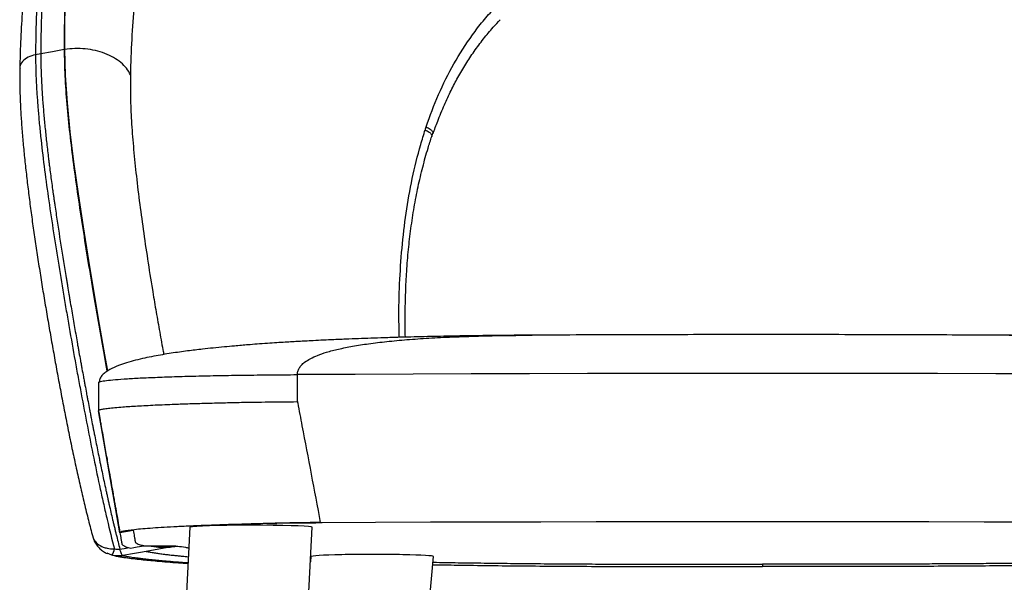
# Model space of a CAD drawing. Header units: millimetres. Extents: x 77 to 196, y 92 to 180.
# Tile 8 of 21: x 125 to 143, y 111 to 122. Entities that reach past the tile are written whole.
import ezdxf

# ---------------------------------------------------------------- set-up
doc = ezdxf.new("R2010")
doc.units = ezdxf.units.MM

msp = doc.modelspace()

# ---------------------------------------------------------------- linework, layer by layer
at = {"color": 7, "linetype": 'Continuous', "lineweight": 25}
for p, q in [((124.934, 120.958), (124.838, 120.94)), ((125.368, 121.034), (125.378, 121.035)), ((126.006, 114.851), (126.026, 114.863)), ((129.699, 114.499), (129.699, 114.998)), ((126.651, 112.103), (126.405, 112.06)), ((127.703, 112.162), (127.635, 110.819)), ((129.9, 110.705), (129.973, 112.162)), ((130.16, 112.243), (130.125, 112.252)), ((126.254, 111.645), (126.167, 111.681)), ((126.263, 111.643), (126.294, 111.636)), ((129.949, 111.618), (129.941, 111.524)), ((132.101, 110.242), (132.226, 111.619)), ((138.338, 111.478), (138.338, 111.435))]:
    msp.add_line(p, q, dxfattribs=at)
at = {"color": 7, "linetype": 'Continuous', "lineweight": 25, "flags": 128}
for points in [[(125.368, 121.034), (125.151, 120.996), (124.934, 120.958)], [(146.977, 114.998), (145.903, 115.003), (144.827, 115.008), (143.749, 115.012), (142.669, 115.015), (141.587, 115.017), (140.505, 115.019), (139.421, 115.02), (138.338, 115.02), (137.254, 115.02), (136.171, 115.019), (135.088, 115.017), (134.007, 115.015), (132.927, 115.012), (131.849, 115.008), (130.772, 115.003), (129.699, 114.998)], [(130.125, 112.252), (131.147, 112.257), (132.17, 112.261), (133.195, 112.264), (134.222, 112.267), (135.25, 112.269), (136.279, 112.271), (137.308, 112.272), (138.338, 112.272), (139.368, 112.272), (140.397, 112.271), (141.426, 112.269), (142.454, 112.267), (143.481, 112.264), (144.506, 112.261), (145.529, 112.257), (146.55, 112.252)], [(126.894, 111.716), (126.783, 111.696), (126.672, 111.676), (126.456, 111.638)], [(126.604, 111.778), (126.665, 111.789), (126.726, 111.8), (126.847, 111.821)], [(127.364, 111.799), (127.129, 111.757), (126.894, 111.716)]]:
    msp.add_lwpolyline(points, dxfattribs=at)
at = {"color": 8, "linetype": 'Continuous', "lineweight": 25, "flags": 128}
for points in [[(126.18, 115.07), (126.125, 115.368), (126.026, 115.927), (125.931, 116.486), (125.826, 117.117), (125.725, 117.743), (125.633, 118.356), (125.55, 118.952), (125.482, 119.508), (125.429, 120.044), (125.393, 120.555), (125.378, 121.035), (125.378, 121.035), (125.378, 121.035)], [(126.404, 111.757), (126.517, 111.778), (126.569, 111.788)]]:
    msp.add_lwpolyline(points, dxfattribs=at)
at = {"color": 7, "linetype": 'Continuous', "lineweight": 25}
msp.add_arc((126.021, 111.807), 0.284, 325.0594, 350.6181, dxfattribs=at)
for centre, major_axis, ratio, start_param, end_param in [((128.838, 112.162), (1.135, 0), 0.034944, 2.750346, 3.139834), ((128.838, 112.162), (1.135, 0), 0.034944, 6.281427, 9.033531), ((131.088, 111.618), (1.138, 0.001), 0.035988, 6.279894, 9.421487)]:
    msp.add_ellipse(centre, major_axis=major_axis, ratio=ratio, start_param=start_param, end_param=end_param, dxfattribs=at)
for points, knots in [([(125.541, 123.657), (125.526, 123.549), (125.512, 123.44), (125.495, 123.302), (125.491, 123.275), (125.487, 123.233), (125.485, 123.219), (125.482, 123.191), (125.48, 123.177), (125.473, 123.112), (125.467, 123.059), (125.44, 122.796), (125.422, 122.58), (125.403, 122.302), (125.4, 122.246), (125.396, 122.175), (125.395, 122.161), (125.394, 122.133), (125.393, 122.118), (125.391, 122.078), (125.39, 122.051), (125.383, 121.916), (125.379, 121.806), (125.373, 121.585), (125.37, 121.472), (125.368, 121.25), (125.368, 121.141), (125.368, 121.034)], [0, 0, 0, 0, 0.125, 0.125, 0.15625, 0.15625, 0.171875, 0.171875, 0.1875, 0.1875, 0.25, 0.25, 0.5, 0.5, 0.5625, 0.5625, 0.578125, 0.578125, 0.59375, 0.59375, 0.625, 0.625, 0.75, 0.75, 0.875, 0.875, 1, 1, 1, 1]), ([(125.378, 121.035), (125.377, 121.257), (125.379, 121.477), (125.389, 121.807), (125.393, 121.917), (125.4, 122.082), (125.403, 122.137), (125.409, 122.246), (125.413, 122.301), (125.431, 122.574), (125.449, 122.792), (125.493, 123.227), (125.519, 123.443), (125.55, 123.659)], [0, 0, 0, 0, 0.25, 0.25, 0.375, 0.375, 0.4375, 0.4375, 0.5, 0.5, 0.75, 0.75, 1, 1, 1, 1]), ([(125.033, 123.563), (125, 123.348), (124.972, 123.132), (124.923, 122.697), (124.903, 122.48), (124.878, 122.151), (124.871, 122.042), (124.859, 121.823), (124.854, 121.713), (124.842, 121.382), (124.838, 121.162), (124.838, 120.94)], [0, 0, 0, 0, 0.25, 0.25, 0.5, 0.5, 0.625, 0.625, 0.75, 0.75, 1, 1, 1, 1]), ([(125.125, 123.581), (125.109, 123.474), (125.094, 123.365), (125.076, 123.227), (125.072, 123.199), (125.067, 123.157), (125.065, 123.143), (125.063, 123.123), (125.062, 123.116), (125.06, 123.102), (125.059, 123.094), (125.052, 123.036), (125.046, 122.984), (125.017, 122.721), (124.997, 122.504), (124.977, 122.226), (124.973, 122.17), (124.969, 122.1), (124.968, 122.085), (124.967, 122.064), (124.966, 122.057), (124.965, 122.043), (124.965, 122.036), (124.963, 122.002), (124.962, 121.975), (124.954, 121.84), (124.949, 121.731), (124.944, 121.565), (124.942, 121.509), (124.939, 121.397), (124.938, 121.341), (124.935, 121.175), (124.934, 121.066), (124.934, 120.958)], [0, 0, 0, 0, 0.125, 0.125, 0.15625, 0.15625, 0.171875, 0.171875, 0.179688, 0.179688, 0.1875, 0.1875, 0.25, 0.25, 0.5, 0.5, 0.5625, 0.5625, 0.578125, 0.578125, 0.585938, 0.585938, 0.59375, 0.59375, 0.625, 0.625, 0.75, 0.75, 0.8125, 0.8125, 0.875, 0.875, 1, 1, 1, 1]), ([(124.784, 123.359), (124.766, 123.25), (124.722, 122.982), (124.665, 122.541), (124.612, 122.033), (124.574, 121.507), (124.551, 121.056), (124.547, 120.78), (124.546, 120.684)], [0, 0, 0, 0, 0.123611, 0.305523, 0.497293, 0.693034, 0.892803, 1, 1, 1, 1]), ([(126.826, 123.169), (126.759, 122.741), (126.706, 122.31), (126.631, 121.443), (126.608, 121.006), (126.599, 120.568)], [0, 0, 0, 0, 0.5, 0.5, 1, 1, 1, 1]), ([(132.091, 119.6), (132.158, 119.804), (132.235, 120.005), (132.407, 120.395), (132.502, 120.586), (132.712, 120.957), (132.826, 121.136), (133.013, 121.395), (133.078, 121.479), (133.214, 121.645), (133.285, 121.725), (133.358, 121.803)], [0, 0, 0, 0, 0.25, 0.25, 0.5, 0.5, 0.75, 0.75, 0.875, 0.875, 1, 1, 1, 1]), ([(132.218, 119.472), (132.246, 119.55), (132.313, 119.73), (132.424, 119.999), (132.548, 120.271), (132.679, 120.523), (132.822, 120.764), (132.98, 121.003), (133.15, 121.232), (133.313, 121.427), (133.422, 121.543), (133.466, 121.59)], [0, 0, 0, 0, 0.099085, 0.232124, 0.351291, 0.460682, 0.577067, 0.691381, 0.808838, 0.923111, 1, 1, 1, 1]), ([(126.599, 120.568), (126.58, 120.609), (126.556, 120.649), (126.495, 120.725), (126.46, 120.761), (126.379, 120.828), (126.334, 120.86), (126.235, 120.916), (126.182, 120.941), (126.069, 120.984), (126.01, 121.002), (125.887, 121.031), (125.824, 121.041), (125.696, 121.053), (125.632, 121.055), (125.504, 121.051), (125.44, 121.045), (125.378, 121.035)], [0, 0, 0, 0, 0.125, 0.125, 0.25, 0.25, 0.375, 0.375, 0.5, 0.5, 0.625, 0.625, 0.75, 0.75, 0.875, 0.875, 1, 1, 1, 1]), ([(124.838, 120.94), (124.838, 120.631), (124.854, 120.304), (124.888, 119.871), (124.896, 119.783), (124.912, 119.605), (124.922, 119.514), (124.951, 119.242), (124.972, 119.057), (125.02, 118.681), (125.046, 118.491), (125.101, 118.104), (125.13, 117.908), (125.176, 117.609), (125.192, 117.509), (125.223, 117.307), (125.239, 117.206), (125.289, 116.902), (125.322, 116.697), (125.373, 116.389), (125.391, 116.286), (125.426, 116.08), (125.443, 115.977), (125.497, 115.668), (125.534, 115.462), (125.589, 115.153), (125.608, 115.05), (125.646, 114.845), (125.665, 114.743), (125.722, 114.439), (125.76, 114.238), (125.877, 113.641), (125.956, 113.251), (126.06, 112.774), (126.081, 112.679), (126.124, 112.491), (126.145, 112.397), (126.211, 112.119), (126.255, 111.938), (126.301, 111.761)], [0, 0, 0, 0, 0.125, 0.125, 0.15625, 0.15625, 0.1875, 0.1875, 0.25, 0.25, 0.3125, 0.3125, 0.375, 0.375, 0.40625, 0.40625, 0.4375, 0.4375, 0.5, 0.5, 0.53125, 0.53125, 0.5625, 0.5625, 0.625, 0.625, 0.65625, 0.65625, 0.6875, 0.6875, 0.75, 0.75, 0.875, 0.875, 0.90625, 0.90625, 0.9375, 0.9375, 1, 1, 1, 1]), ([(124.934, 120.958), (124.934, 120.88), (124.935, 120.8), (124.938, 120.679), (124.94, 120.638), (124.942, 120.556), (124.944, 120.515), (124.948, 120.432), (124.95, 120.39), (124.955, 120.307), (124.962, 120.18), (124.972, 120.051), (124.986, 119.877), (124.994, 119.788), (125.011, 119.61), (125.02, 119.52), (125.039, 119.338), (125.05, 119.246), (125.066, 119.106), (125.072, 119.059), (125.08, 118.989), (125.083, 118.965), (125.089, 118.918), (125.092, 118.894), (125.102, 118.822), (125.108, 118.775), (125.12, 118.68), (125.127, 118.632), (125.14, 118.535), (125.146, 118.487), (125.157, 118.414), (125.16, 118.39), (125.167, 118.341), (125.17, 118.316), (125.176, 118.279), (125.178, 118.267), (125.181, 118.242), (125.183, 118.23), (125.188, 118.194), (125.199, 118.121), (125.21, 118.047), (125.231, 117.9), (125.246, 117.801), (125.292, 117.503), (125.324, 117.304), (125.373, 117.001), (125.389, 116.9), (125.41, 116.773), (125.414, 116.748), (125.421, 116.709), (125.423, 116.696), (125.427, 116.67), (125.429, 116.657), (125.44, 116.593), (125.448, 116.542), (125.459, 116.478), (125.461, 116.465), (125.464, 116.446), (125.465, 116.44), (125.467, 116.427), (125.468, 116.421), (125.472, 116.402), (125.474, 116.389), (125.478, 116.363), (125.489, 116.297), (125.5, 116.233), (125.527, 116.078), (125.544, 115.975), (125.571, 115.822), (125.58, 115.771), (125.598, 115.669), (125.607, 115.618), (125.618, 115.554), (125.62, 115.541), (125.625, 115.515), (125.627, 115.502), (125.634, 115.464), (125.638, 115.438), (125.652, 115.362), (125.661, 115.311), (125.675, 115.235), (125.68, 115.209), (125.687, 115.17), (125.689, 115.157), (125.694, 115.132), (125.705, 115.069), (125.717, 115.006), (125.731, 114.93), (125.736, 114.904), (125.743, 114.866), (125.745, 114.853), (125.75, 114.827), (125.752, 114.815), (125.764, 114.752), (125.773, 114.702), (125.787, 114.626), (125.792, 114.6), (125.799, 114.562), (125.802, 114.549), (125.807, 114.524), (125.809, 114.511), (125.821, 114.449), (125.83, 114.399), (125.845, 114.323), (125.85, 114.298), (125.857, 114.26), (125.859, 114.247), (125.864, 114.221), (125.867, 114.209), (125.879, 114.147), (125.888, 114.097), (125.903, 114.021), (125.908, 113.996), (125.914, 113.965), (125.916, 113.958), (125.918, 113.946), (125.919, 113.939), (125.922, 113.927), (125.923, 113.92), (125.925, 113.908), (125.936, 113.853), (125.947, 113.798), (125.977, 113.65), (125.997, 113.55), (126.023, 113.425), (126.028, 113.4), (126.036, 113.362), (126.038, 113.35), (126.042, 113.331), (126.043, 113.325), (126.045, 113.315), (126.046, 113.312), (126.047, 113.306), (126.048, 113.303), (126.059, 113.252), (126.069, 113.204), (126.099, 113.06), (126.12, 112.964), (126.146, 112.843), (126.151, 112.819), (126.159, 112.782), (126.162, 112.77), (126.166, 112.752), (126.167, 112.746), (126.17, 112.734), (126.172, 112.727), (126.174, 112.716), (126.175, 112.71), (126.178, 112.698), (126.182, 112.681), (126.191, 112.64), (126.199, 112.605), (126.225, 112.489), (126.247, 112.396), (126.274, 112.279), (126.28, 112.256), (126.288, 112.221), (126.291, 112.209), (126.295, 112.192), (126.297, 112.186), (126.299, 112.174), (126.301, 112.168), (126.305, 112.151), (126.308, 112.14), (126.313, 112.117), (126.321, 112.083), (126.352, 111.96), (126.38, 111.847), (126.404, 111.757)], [0, 0, 0, 0, 0.03125, 0.03125, 0.046875, 0.046875, 0.0625, 0.0625, 0.078125, 0.078125, 0.09375, 0.125, 0.125, 0.15625, 0.15625, 0.1875, 0.1875, 0.21875, 0.21875, 0.234375, 0.234375, 0.242187, 0.242187, 0.25, 0.25, 0.265625, 0.265625, 0.28125, 0.28125, 0.296875, 0.296875, 0.304687, 0.304687, 0.3125, 0.3125, 0.316406, 0.316406, 0.320312, 0.320312, 0.328125, 0.34375, 0.34375, 0.375, 0.375, 0.4375, 0.4375, 0.46875, 0.46875, 0.476562, 0.476562, 0.480469, 0.480469, 0.484375, 0.484375, 0.5, 0.5, 0.503906, 0.503906, 0.505859, 0.505859, 0.507812, 0.507812, 0.511719, 0.511719, 0.515625, 0.53125, 0.53125, 0.5625, 0.5625, 0.578125, 0.578125, 0.59375, 0.59375, 0.597656, 0.597656, 0.601562, 0.601562, 0.609375, 0.609375, 0.625, 0.625, 0.632812, 0.632812, 0.636719, 0.636719, 0.640625, 0.65625, 0.65625, 0.664062, 0.664062, 0.667969, 0.667969, 0.671875, 0.671875, 0.6875, 0.6875, 0.695312, 0.695312, 0.699219, 0.699219, 0.703125, 0.703125, 0.71875, 0.71875, 0.726562, 0.726562, 0.730469, 0.730469, 0.734375, 0.734375, 0.75, 0.75, 0.757812, 0.757812, 0.759766, 0.759766, 0.761719, 0.761719, 0.763672, 0.763672, 0.765625, 0.78125, 0.78125, 0.8125, 0.8125, 0.820312, 0.820312, 0.824219, 0.824219, 0.826172, 0.826172, 0.827148, 0.827148, 0.828125, 0.828125, 0.84375, 0.84375, 0.875, 0.875, 0.882812, 0.882812, 0.886719, 0.886719, 0.888672, 0.888672, 0.890625, 0.890625, 0.892578, 0.892578, 0.894531, 0.898437, 0.90625, 0.90625, 0.9375, 0.9375, 0.945312, 0.945312, 0.949219, 0.949219, 0.951172, 0.951172, 0.953125, 0.953125, 0.957031, 0.957031, 0.960937, 0.96875, 1, 1, 1, 1]), ([(124.543, 120.686), (124.543, 120.599), (124.542, 120.429), (124.549, 120.162), (124.561, 119.885), (124.581, 119.595), (124.605, 119.297), (124.635, 118.992), (124.67, 118.682), (124.708, 118.367), (124.749, 118.046), (124.794, 117.72), (124.843, 117.389), (124.894, 117.054), (124.947, 116.716), (125.003, 116.376), (125.061, 116.034), (125.12, 115.693), (125.181, 115.353), (125.242, 115.014), (125.305, 114.676), (125.37, 114.339), (125.436, 114.003), (125.504, 113.669), (125.575, 113.339), (125.647, 113.012), (125.722, 112.689), (125.799, 112.373), (125.858, 112.14), (125.892, 112.014), (125.899, 111.99)], [0, 0, 0, 0, 0.036125, 0.070721, 0.107224, 0.143962, 0.180755, 0.217448, 0.253889, 0.290493, 0.326885, 0.363433, 0.400107, 0.436869, 0.47368, 0.510491, 0.547251, 0.583915, 0.620445, 0.656822, 0.693333, 0.730012, 0.766855, 0.803858, 0.841009, 0.8783, 0.915715, 0.953243, 0.990869, 1, 1, 1, 1]), ([(132.073, 119.545), (132.074, 119.55), (132.076, 119.555), (132.077, 119.559), (132.079, 119.564), (132.08, 119.569), (132.082, 119.573), (132.083, 119.578), (132.085, 119.583), (132.086, 119.587), (132.088, 119.592), (132.089, 119.596), (132.091, 119.6)], [0, 0, 0, 0, 0.000313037, 0.000313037, 0.000313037, 0.000626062, 0.000626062, 0.000626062, 0.000939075, 0.000939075, 0.000939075, 0.001227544, 0.001227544, 0.001227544, 0.001227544]), ([(131.704, 115.693), (131.703, 115.833), (131.699, 116.112), (131.708, 116.52), (131.727, 116.923), (131.759, 117.317), (131.806, 117.714), (131.865, 118.103), (131.938, 118.485), (132.024, 118.851), (132.111, 119.162), (132.171, 119.351), (132.195, 119.423)], [0, 0, 0, 0, 0.108809, 0.217282, 0.318427, 0.425781, 0.529002, 0.635769, 0.739203, 0.839802, 0.938253, 1, 1, 1, 1]), ([(132.194, 119.416), (132.196, 119.422), (132.203, 119.444), (132.211, 119.466), (132.216, 119.482)], [0, 0, 0, 0, 0.251073, 1, 1, 1, 1]), ([(142.617, 115.731), (142.364, 115.732), (141.843, 115.734), (141.038, 115.737), (140.187, 115.74), (139.286, 115.741), (138.407, 115.742), (137.554, 115.741), (136.732, 115.74), (135.874, 115.738), (134.978, 115.735), (134.37, 115.732), (134.059, 115.731)], [0, 0, 0, 0, 0.088978, 0.183008, 0.282367, 0.387368, 0.49836, 0.590018, 0.685804, 0.785923, 0.890583, 1, 1, 1, 1]), ([(134.059, 115.731), (133.966, 115.73), (133.8, 115.729), (133.573, 115.727), (133.398, 115.725), (133.26, 115.724), (133.019, 115.721), (132.66, 115.715), (132.172, 115.705), (131.746, 115.695), (131.393, 115.685), (131.13, 115.676), (130.89, 115.667), (130.692, 115.66), (130.52, 115.653), (130.363, 115.646), (130.184, 115.638), (130.007, 115.629), (129.855, 115.621), (129.726, 115.614), (129.603, 115.607), (129.465, 115.599), (129.311, 115.589), (129.137, 115.577), (128.958, 115.565), (128.797, 115.552), (128.657, 115.541), (128.511, 115.528), (128.335, 115.512), (128.139, 115.493), (127.911, 115.468), (127.652, 115.437), (127.349, 115.395), (127.084, 115.35), (126.863, 115.305), (126.694, 115.266), (126.53, 115.221), (126.37, 115.167), (126.241, 115.11), (126.143, 115.049), (126.08, 114.997), (126.042, 114.944), (126.024, 114.899), (126.022, 114.875), (126.021, 114.863)], [0, 0, 0, 0, 0.036627, 0.065953, 0.088087, 0.103739, 0.118475, 0.179698, 0.237881, 0.298961, 0.335692, 0.366135, 0.394307, 0.422342, 0.437743, 0.456539, 0.479151, 0.50227, 0.520276, 0.533724, 0.548543, 0.564803, 0.583163, 0.604164, 0.62743, 0.647555, 0.662112, 0.677779, 0.700086, 0.725283, 0.74857, 0.781962, 0.818554, 0.858026, 0.879007, 0.900186, 0.921254, 0.940679, 0.962171, 0.972563, 0.982212, 0.991095, 0.995463, 1, 1, 1, 1]), ([(150.655, 114.863), (150.653, 114.878), (150.65, 114.907), (150.623, 114.965), (150.561, 115.031), (150.46, 115.096), (150.275, 115.182), (150.006, 115.263), (149.688, 115.332), (149.397, 115.383), (149.139, 115.421), (148.896, 115.453), (148.649, 115.481), (148.428, 115.504), (148.243, 115.521), (148.112, 115.533), (147.989, 115.543), (147.842, 115.555), (147.641, 115.57), (147.414, 115.586), (147.19, 115.6), (147.006, 115.611), (146.831, 115.62), (146.634, 115.631), (146.412, 115.641), (146.198, 115.651), (146.016, 115.659), (145.825, 115.666), (145.603, 115.674), (145.329, 115.683), (144.92, 115.695), (144.4, 115.708), (143.947, 115.716), (143.668, 115.72), (143.546, 115.722), (143.425, 115.724), (143.286, 115.725), (143.11, 115.727), (142.879, 115.729), (142.711, 115.73), (142.617, 115.731)], [0, 0, 0, 0, 0.005462, 0.010903, 0.022832, 0.037099, 0.053764, 0.096435, 0.138803, 0.17345, 0.203637, 0.23244, 0.260936, 0.292401, 0.312081, 0.327521, 0.339526, 0.356496, 0.380164, 0.411889, 0.438345, 0.460827, 0.477869, 0.50129, 0.531757, 0.558041, 0.578407, 0.597454, 0.62712, 0.658745, 0.696769, 0.775442, 0.849036, 0.864811, 0.880197, 0.895181, 0.91085, 0.933055, 0.962749, 1, 1, 1, 1]), ([(126.005, 114.329), (126.007, 114.332), (126.009, 114.339), (126.039, 114.349), (126.095, 114.361), (126.185, 114.374), (126.305, 114.387), (126.477, 114.402), (126.72, 114.417), (127.045, 114.434), (127.379, 114.448), (127.699, 114.459), (127.999, 114.468), (128.319, 114.476), (128.705, 114.485), (129.077, 114.491), (129.425, 114.491), (129.605, 114.495), (129.696, 114.498), (129.699, 114.499)], [0, 0, 0, 0, 0.042365, 0.089195, 0.146678, 0.204161, 0.263319, 0.322476, 0.409646, 0.498212, 0.583046, 0.642179, 0.701312, 0.762168, 0.823024, 0.910234, 0.954531, 0.99882, 1, 1, 1, 1]), ([(129.699, 114.499), (129.701, 114.489), (129.703, 114.479), (129.705, 114.469), (129.731, 114.329), (129.758, 114.189), (129.784, 114.049), (129.841, 113.75), (129.898, 113.45), (129.955, 113.151), (130.012, 112.851), (130.069, 112.552), (130.125, 112.252)], [0, 0, 0, 0, 0.00061131, 0.00061131, 0.00061131, 0.00916374, 0.00916374, 0.00916374, 0.02749104, 0.02749104, 0.02749104, 0.04581808, 0.04581808, 0.04581808, 0.04581808]), ([(126.005, 114.328), (126.006, 114.318), (126.017, 114.258), (126.025, 114.2), (126.036, 114.148), (126.036, 114.148)], [0, 0, 0, 0, 0.159567, 0.997461, 1, 1, 1, 1]), ([(126.036, 114.148), (126.041, 114.123), (126.064, 113.994), (126.104, 113.763), (126.156, 113.469), (126.202, 113.211), (126.239, 112.996), (126.268, 112.833), (126.289, 112.714), (126.306, 112.617), (126.322, 112.529), (126.341, 112.422), (126.367, 112.274), (126.398, 112.096), (126.421, 111.969), (126.432, 111.904), (126.433, 111.897)], [0, 0, 0, 0, 0.033982, 0.177238, 0.310043, 0.429258, 0.520601, 0.597395, 0.64662, 0.689622, 0.717081, 0.745709, 0.810441, 0.890256, 0.988477, 1, 1, 1, 1]), ([(130.125, 112.252), (129.869, 112.248), (129.619, 112.244), (129.255, 112.236), (129.135, 112.233), (128.958, 112.228), (128.899, 112.227), (128.783, 112.223), (128.725, 112.222), (128.44, 112.213), (128.226, 112.206), (127.926, 112.194), (127.829, 112.19), (127.689, 112.184), (127.643, 112.182), (127.553, 112.178), (127.509, 112.176), (127.296, 112.165), (127.145, 112.156), (126.946, 112.142), (126.885, 112.137), (126.772, 112.127), (126.721, 112.123), (126.585, 112.108), (126.517, 112.098), (126.448, 112.084), (126.431, 112.079), (126.409, 112.069), (126.404, 112.065), (126.405, 112.06)], [0, 0, 0, 0, 0.014453, 0.014453, 0.0216795, 0.0216795, 0.0252928, 0.0252928, 0.028906, 0.028906, 0.043359, 0.043359, 0.0505855, 0.0505855, 0.0541988, 0.0541988, 0.057812, 0.057812, 0.072265, 0.072265, 0.0794915, 0.0794915, 0.086718, 0.086718, 0.101171, 0.101171, 0.1083975, 0.1083975, 0.115624, 0.115624, 0.115624, 0.115624]), ([(126.651, 112.103), (126.654, 112.085), (126.661, 112.048), (126.669, 112.002), (126.675, 111.965), (126.679, 111.944), (126.681, 111.931), (126.683, 111.921), (126.684, 111.912), (126.686, 111.903), (126.687, 111.896), (126.689, 111.889), (126.694, 111.88), (126.709, 111.867), (126.739, 111.852), (126.776, 111.839), (126.808, 111.831), (126.832, 111.824), (126.842, 111.822), (126.846, 111.821)], [0, 0, 0, 0, 0.195894, 0.391789, 0.489365, 0.586942, 0.611304, 0.635659, 0.68435, 0.708685, 0.733013, 0.757336, 0.781651, 0.837204, 0.892724, 0.93436, 0.975947, 0.987971, 1, 1, 1, 1]), ([(129.129, 112.233), (129.16, 112.233), (129.223, 112.235), (129.284, 112.236), (129.315, 112.236)], [0, 0, 0, 0, 0.501117, 1, 1, 1, 1]), ([(130.16, 112.243), (130.002, 112.242), (129.714, 112.241), (129.439, 112.237), (129.315, 112.236)], [0, 0, 0, 0, 0.549067, 1, 1, 1, 1]), ([(125.899, 111.989), (125.908, 111.961), (125.925, 111.906), (125.971, 111.83), (126.029, 111.764), (126.094, 111.711), (126.142, 111.687), (126.164, 111.677)], [0, 0, 0, 0, 0.205179, 0.415323, 0.6241, 0.827746, 1, 1, 1, 1]), ([(126.405, 112.06), (126.411, 112.024), (126.417, 111.988), (126.427, 111.933), (126.43, 111.915), (126.435, 111.888), (126.437, 111.879), (126.439, 111.865), (126.439, 111.861), (126.441, 111.852), (126.442, 111.848), (126.447, 111.839), (126.451, 111.834), (126.463, 111.825), (126.471, 111.82), (126.499, 111.807), (126.525, 111.798), (126.572, 111.785), (126.587, 111.781), (126.604, 111.778)], [0.1825855, 0.1825855, 0.1825855, 0.1825855, 0.2446623, 0.2446623, 0.2757007, 0.2757007, 0.2912199, 0.2912199, 0.2989795, 0.2989795, 0.3067391, 0.3067391, 0.3144987, 0.3144987, 0.3222583, 0.3222583, 0.3377775, 0.3377775, 0.3442491, 0.3442491, 0.3442491, 0.3442491]), ([(126.301, 111.761), (126.318, 111.757), (126.335, 111.754), (126.369, 111.753), (126.387, 111.754), (126.404, 111.757)], [0, 0, 0, 0, 0.5, 0.5, 1, 1, 1, 1]), ([(126.456, 111.638), (126.45, 111.639), (126.441, 111.651), (126.423, 111.693), (126.413, 111.722), (126.404, 111.757)], [0, 0, 0, 0, 0.5, 0.5, 1, 1, 1, 1]), ([(126.894, 111.716), (126.897, 111.715), (126.901, 111.714), (126.908, 111.713), (126.912, 111.712), (126.915, 111.711)], [0, 0, 0, 0, 0.5, 0.5, 1, 1, 1, 1]), ([(126.946, 111.821), (127.009, 111.821), (127.072, 111.821), (127.165, 111.82), (127.196, 111.82), (127.257, 111.819), (127.287, 111.818), (127.316, 111.818)], [0, 0, 0, 0, 0.5, 0.5, 0.75, 0.75, 1, 1, 1, 1]), ([(126.946, 111.821), (126.949, 111.821), (126.97, 111.817), (127.006, 111.81), (127.054, 111.803), (127.098, 111.798), (127.14, 111.794), (127.18, 111.792), (127.217, 111.791), (127.241, 111.791), (127.252, 111.791)], [0, 0, 0, 0, 0.0290544, 0.2010342, 0.3518556, 0.4967447, 0.6339755, 0.7635739, 0.8855702, 1, 1, 1, 1]), ([(127.48, 111.815), (127.523, 111.807), (127.581, 111.796), (127.662, 111.785), (127.684, 111.782)], [0, 0, 0, 0, 0.735215, 1, 1, 1, 1]), ([(126.456, 111.638), (126.423, 111.632), (126.389, 111.63), (126.321, 111.632), (126.287, 111.637), (126.254, 111.645)], [0, 0, 0, 0, 0.5, 0.5, 1, 1, 1, 1]), ([(126.294, 111.636), (126.319, 111.631), (126.388, 111.616), (126.505, 111.599), (126.647, 111.581), (126.789, 111.565), (126.939, 111.55), (127.101, 111.535), (127.284, 111.519), (127.474, 111.505), (127.608, 111.495), (127.669, 111.491)], [0, 0, 0, 0, 0.080266, 0.215552, 0.340118, 0.459017, 0.561284, 0.668813, 0.785999, 0.90266, 1, 1, 1, 1]), ([(126.456, 111.638), (126.46, 111.637), (126.463, 111.636), (126.471, 111.635), (126.474, 111.634), (126.478, 111.633)], [0, 0, 0, 0, 0.5, 0.5, 1, 1, 1, 1]), ([(132.213, 111.468), (132.364, 111.466), (132.71, 111.46), (133.271, 111.452), (133.887, 111.446), (134.516, 111.441), (135.155, 111.437), (135.8, 111.435), (136.441, 111.435), (137.076, 111.435), (137.707, 111.435), (138.128, 111.435), (138.338, 111.435)], [0, 0, 0, 0, 0.080763, 0.184191, 0.287, 0.389306, 0.492972, 0.595824, 0.698601, 0.799051, 0.899528, 1, 1, 1, 1]), ([(132.217, 111.513), (132.238, 111.513), (132.41, 111.51), (132.746, 111.504), (133.226, 111.498), (133.716, 111.492), (134.217, 111.487), (134.722, 111.483), (135.163, 111.481), (135.528, 111.48), (135.813, 111.479), (136.064, 111.479), (136.286, 111.478), (136.43, 111.478), (136.53, 111.478), (136.582, 111.478), (136.639, 111.478), (136.692, 111.478), (136.74, 111.478), (136.772, 111.478), (136.792, 111.478), (136.81, 111.478), (136.834, 111.478), (136.862, 111.478), (136.886, 111.478), (136.915, 111.478), (136.946, 111.478), (136.971, 111.478), (137.002, 111.478), (137.074, 111.478), (137.185, 111.478), (137.319, 111.478), (137.441, 111.478), (137.54, 111.478), (137.617, 111.478), (137.673, 111.478), (137.728, 111.478), (137.784, 111.478), (137.839, 111.478), (137.894, 111.478), (137.945, 111.478), (138.002, 111.478), (138.08, 111.478), (138.196, 111.478), (138.286, 111.478), (138.338, 111.478)], [0, 0, 0, 0, 0.011424, 0.093743, 0.17629, 0.258701, 0.340645, 0.423839, 0.505849, 0.552871, 0.599025, 0.642374, 0.672678, 0.704938, 0.71118, 0.720579, 0.729839, 0.73816, 0.745861, 0.752943, 0.753256, 0.75549, 0.761487, 0.764851, 0.768767, 0.773235, 0.778255, 0.783827, 0.784962, 0.793038, 0.818569, 0.83787, 0.857171, 0.876472, 0.885296, 0.894121, 0.902945, 0.91177, 0.920595, 0.929419, 0.938244, 0.944532, 0.95692, 0.97541, 1, 1, 1, 1]), ([(144.459, 111.513), (144.438, 111.513), (144.304, 111.51), (144.045, 111.506), (143.689, 111.501), (143.326, 111.496), (142.957, 111.492), (142.583, 111.488), (142.205, 111.485), (141.824, 111.482), (141.493, 111.481), (141.219, 111.48), (141.001, 111.479), (140.788, 111.479), (140.612, 111.479), (140.478, 111.479), (140.379, 111.478), (140.287, 111.478), (140.187, 111.478), (140.083, 111.478), (139.981, 111.478), (139.867, 111.478), (139.745, 111.478), (139.6, 111.478), (139.455, 111.478), (139.31, 111.478), (139.173, 111.478), (139.018, 111.478), (138.833, 111.478), (138.598, 111.478), (138.429, 111.478), (138.338, 111.478)], [0, 0, 0, 0, 0.011714, 0.073531, 0.135338, 0.197136, 0.258925, 0.320708, 0.38248, 0.444246, 0.506008, 0.541834, 0.575523, 0.610473, 0.643814, 0.659832, 0.674496, 0.69088, 0.704032, 0.721917, 0.740522, 0.753022, 0.776075, 0.79918, 0.822178, 0.845229, 0.86828, 0.887691, 0.919194, 0.956631, 1, 1, 1, 1]), ([(144.463, 111.468), (144.312, 111.466), (143.966, 111.46), (143.405, 111.452), (142.788, 111.446), (142.16, 111.441), (141.52, 111.437), (140.876, 111.435), (140.235, 111.435), (139.599, 111.435), (138.969, 111.435), (138.548, 111.435), (138.338, 111.435)], [0, 0, 0, 0, 0.080763, 0.184191, 0.287, 0.389306, 0.492972, 0.595824, 0.698601, 0.799051, 0.899528, 1, 1, 1, 1])]:
    msp.add_open_spline(points, degree=3, knots=knots, dxfattribs=at)
at = {"color": 8, "linetype": 'Continuous', "lineweight": 25}
for points, knots in [([(124.838, 120.94), (124.789, 120.927), (124.69, 120.902), (124.59, 120.818), (124.541, 120.741), (124.548, 120.696), (124.55, 120.687)], [0, 0, 0, 0, 0.305885, 0.611771, 0.917656, 1, 1, 1, 1]), ([(125.368, 121.034), (125.371, 120.871), (125.378, 120.548), (125.415, 120.024), (125.469, 119.478), (125.539, 118.908), (125.621, 118.318), (125.712, 117.715), (125.81, 117.102), (125.909, 116.5), (126.009, 115.917), (126.093, 115.442), (126.145, 115.158), (126.163, 115.06)], [0, 0, 0, 0, 0.097929, 0.195051, 0.292088, 0.389714, 0.487515, 0.584588, 0.681548, 0.779001, 0.866857, 0.953768, 1, 1, 1, 1]), ([(126.599, 120.568), (126.598, 120.43), (126.596, 120.155), (126.616, 119.709), (126.651, 119.24), (126.7, 118.745), (126.762, 118.229), (126.835, 117.691), (126.916, 117.141), (126.995, 116.643), (127.068, 116.207), (127.134, 115.833), (127.184, 115.554), (127.213, 115.4), (127.219, 115.371)], [0, 0, 0, 0, 0.0935372, 0.1870818, 0.2831268, 0.3791784, 0.4785519, 0.5779312, 0.6796523, 0.7813758, 0.8487085, 0.9160414, 0.9840447, 1, 1, 1, 1]), ([(132.091, 119.6), (132.116, 119.586), (132.168, 119.557), (132.208, 119.514), (132.223, 119.485), (132.213, 119.476), (132.213, 119.476)], [0, 0, 0, 0, 0.326835, 0.65367, 0.980505, 1, 1, 1, 1]), ([(131.592, 115.69), (131.589, 115.8), (131.58, 116.133), (131.594, 116.687), (131.636, 117.347), (131.713, 118.001), (131.827, 118.643), (131.951, 119.157), (132.044, 119.454), (132.073, 119.545)], [0, 0, 0, 0, 0.082881, 0.251467, 0.419931, 0.588212, 0.756629, 0.924833, 1, 1, 1, 1]), ([(132.073, 119.545), (132.098, 119.531), (132.15, 119.503), (132.19, 119.46), (132.205, 119.432), (132.196, 119.423), (132.196, 119.423)], [0, 0, 0, 0, 0.330869, 0.661739, 0.992608, 1, 1, 1, 1]), ([(129.699, 114.998), (129.701, 115.019), (129.704, 115.064), (129.734, 115.124), (129.777, 115.18), (129.846, 115.24), (129.947, 115.301), (130.082, 115.362), (130.257, 115.421), (130.473, 115.477), (130.734, 115.529), (131.033, 115.575), (131.37, 115.615), (131.743, 115.65), (132.15, 115.678), (132.593, 115.7), (133.073, 115.716), (133.565, 115.727), (133.898, 115.729), (134.059, 115.73)], [0, 0, 0, 0, 0.0089969, 0.0192224, 0.0317439, 0.047159, 0.0727401, 0.1044298, 0.1424365, 0.1930829, 0.2520367, 0.3193639, 0.3951083, 0.4793008, 0.5702347, 0.6693551, 0.7766743, 0.892202, 1, 1, 1, 1]), ([(146.977, 114.998), (146.975, 115.019), (146.971, 115.064), (146.942, 115.124), (146.898, 115.18), (146.829, 115.24), (146.729, 115.301), (146.593, 115.362), (146.419, 115.421), (146.203, 115.477), (145.942, 115.529), (145.643, 115.575), (145.306, 115.615), (144.933, 115.65), (144.525, 115.678), (144.082, 115.7), (143.603, 115.716), (143.11, 115.727), (142.777, 115.729), (142.617, 115.73)], [0, 0, 0, 0, 0.008997, 0.019222, 0.031744, 0.047159, 0.07274, 0.10443, 0.142436, 0.193083, 0.252037, 0.319364, 0.395109, 0.479301, 0.570235, 0.669356, 0.776675, 0.892203, 1, 1, 1, 1]), ([(126.026, 114.863), (126.028, 114.865), (126.037, 114.872), (126.116, 114.885), (126.262, 114.902), (126.472, 114.919), (126.735, 114.934), (127.049, 114.948), (127.409, 114.961), (127.809, 114.972), (128.244, 114.982), (128.708, 114.989), (129.194, 114.995), (129.53, 114.997), (129.699, 114.998)], [0, 0, 0, 0, 0.02038, 0.109555, 0.1986, 0.287626, 0.376738, 0.465725, 0.554687, 0.643714, 0.732631, 0.821577, 0.910699, 1, 1, 1, 1]), ([(125.899, 111.99), (125.9, 111.987), (125.903, 111.964), (125.932, 111.909), (126.001, 111.835), (126.095, 111.792), (126.194, 111.766), (126.255, 111.763), (126.301, 111.761)], [0, 0, 0, 0, 0.020856, 0.162342, 0.43564, 0.687747, 0.757615, 1, 1, 1, 1]), ([(126.295, 111.637), (126.324, 111.632), (126.384, 111.621), (126.446, 111.629), (126.478, 111.633)], [0, 0, 0, 0, 0.476391, 1, 1, 1, 1]), ([(126.478, 111.633), (126.49, 111.631), (126.514, 111.627), (126.555, 111.619), (126.601, 111.612), (126.654, 111.604), (126.72, 111.595), (126.804, 111.584), (126.901, 111.573), (126.998, 111.562), (127.081, 111.554), (127.152, 111.547), (127.212, 111.542), (127.264, 111.537), (127.315, 111.533), (127.382, 111.527), (127.465, 111.52), (127.562, 111.513), (127.63, 111.508), (127.665, 111.505), (127.67, 111.505)], [0, 0, 0, 0, 0.051326, 0.105156, 0.161511, 0.220322, 0.286832, 0.369753, 0.469252, 0.546805, 0.612079, 0.665095, 0.706033, 0.741766, 0.776457, 0.810059, 0.876561, 0.938332, 0.992323, 1, 1, 1, 1]), ([(126.915, 111.711), (126.925, 111.709), (126.946, 111.705), (126.981, 111.699), (127.019, 111.692), (127.06, 111.686), (127.1, 111.68), (127.141, 111.674), (127.185, 111.668), (127.241, 111.661), (127.313, 111.652), (127.398, 111.643), (127.481, 111.634), (127.554, 111.627), (127.616, 111.621), (127.655, 111.617), (127.674, 111.616), (127.675, 111.615)], [0, 0, 0, 0, 0.061461, 0.125602, 0.192421, 0.261918, 0.326208, 0.379831, 0.441, 0.509713, 0.606788, 0.714349, 0.80774, 0.884246, 0.943859, 0.997611, 1, 1, 1, 1])]:
    msp.add_open_spline(points, degree=3, knots=knots, dxfattribs=at)
at = {"color": 7, "linetype": 'Continuous', "lineweight": 25}
for points in [[(126.005, 114.851), (126.005, 114.764), (126.005, 114.59), (126.005, 114.416), (126.005, 114.329)], [(126.405, 112.06), (126.271, 112.816), (126.138, 113.572), (126.005, 114.328)], [(126.846, 111.821), (126.88, 111.821), (126.913, 111.821), (126.946, 111.821)], [(127.252, 111.791), (127.274, 111.8), (127.295, 111.809), (127.316, 111.818)], [(127.252, 111.791), (127.29, 111.792), (127.327, 111.794), (127.364, 111.799)], [(127.316, 111.818), (127.374, 111.817), (127.428, 111.816), (127.48, 111.815)], [(127.364, 111.799), (127.404, 111.805), (127.442, 111.81), (127.48, 111.815)]]:
    msp.add_open_spline(points, degree=3, dxfattribs=at)

doc.saveas('drawing.dxf')
